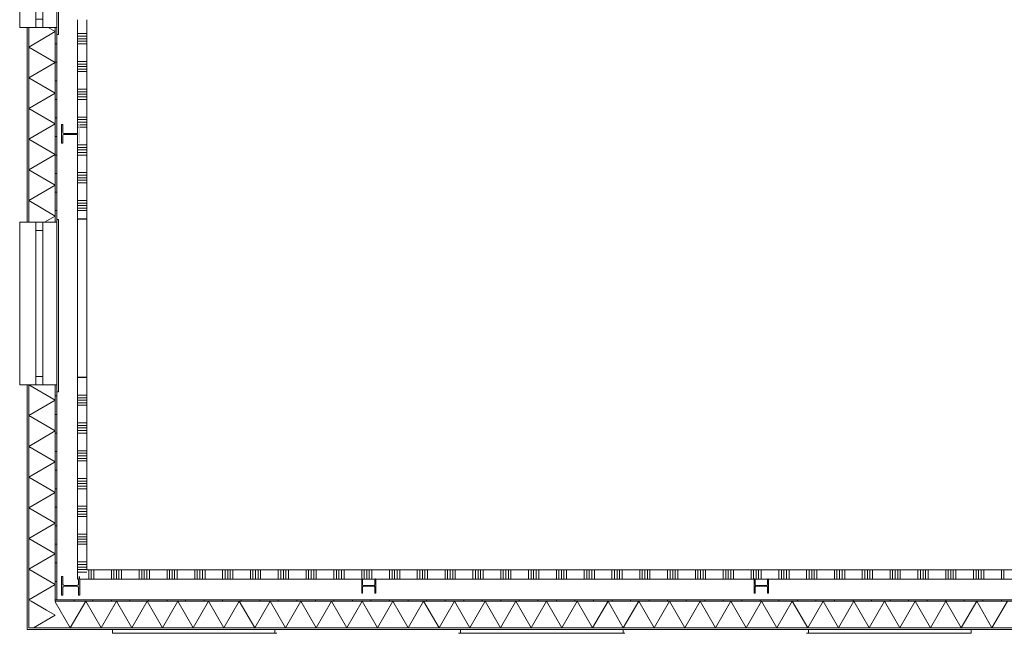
# Model space of a CAD drawing. Header units: millimetres. Extents: x -850 to 154668, y -24973 to 71030.
# Tile 9 of 212: x 29611 to 40232, y -360 to 6260. Entities that reach past the tile are written whole.
import ezdxf

# ---------------------------------------------------------------- set-up
doc = ezdxf.new("R2010")
doc.units = ezdxf.units.MM
doc.header["$MEASUREMENT"] = 0
doc.linetypes.add('B0701', pattern=[234.119993, 155.999994, -78.119999])
for name, color, linetype in [('New_21 Buitenwanden', 7, 'Continuous'), ('New_21 Buitenwanden Deuren', 7, 'Continuous'), ('New_21 Buitenwanden Doorsnede-arcering', 7, 'Continuous'), ('New_21 Buitenwanden Laagscheidingslijnen', 7, 'Continuous'), ('New_21 Buitenwanden Ramen', 7, 'Continuous'), ('New_22 NC Binnenwanden', 7, 'Continuous'), ('New_22 NC Binnenwanden Doorsnede-arcering', 7, 'Continuous'), ('New_22 NC Binnenwanden Ramen', 7, 'Continuous'), ('New_41 Buitenwandafwerking cassettes', 7, 'Continuous'), ('New_41 Buitenwandafwerking cassettes Laagscheidingslijnen', 7, 'Continuous'), ('S-COLS-____-OTLN.RVT S', 7, 'Continuous'), ('S-COLS-____-OTLN.RVT S Doorsnede-arcering', 7, 'Continuous')]:
    doc.layers.add(name, color=color, linetype=linetype)
pattern_1 = [(1e-14, (0, 0), (0, 200), [])]

# ---------------------------------------------------------------- blocks, each defined once
blk = doc.blocks.new('*X712')
at = {"layer": 'New_22 NC Binnenwanden Doorsnede-arcering', "color": 254, "linetype": 'Continuous', "lineweight": 0, "true_color": 0xe9ebeb}
blk.add_line((30235, 300), (30310, 300), dxfattribs=at)
blk = doc.blocks.new('*X716')
at = {"layer": 'New_22 NC Binnenwanden Doorsnede-arcering', "color": 254, "linetype": 'Continuous', "lineweight": 0, "true_color": 0xe9ebeb}
for p, q in [((30235, 6110), (30314, 6110)), ((30235, 6082), (30314, 6082)), ((30235, 6055), (30314, 6055)), ((30314, 6110), (30335, 6110)), ((30314, 6082), (30335, 6082)), ((30314, 6055), (30335, 6055)), ((30235, 6027), (30314, 6027)), ((30235, 6000), (30314, 6000)), ((30314, 6027), (30335, 6027)), ((30314, 6000), (30335, 6000)), ((30235, 5810), (30314, 5810)), ((30235, 5782), (30314, 5782)), ((30235, 5755), (30314, 5755)), ((30314, 5810), (30335, 5810)), ((30314, 5782), (30335, 5782)), ((30314, 5755), (30335, 5755)), ((30235, 5727), (30314, 5727)), ((30235, 5700), (30314, 5700)), ((30314, 5727), (30335, 5727)), ((30314, 5700), (30335, 5700)), ((30235, 5510), (30314, 5510)), ((30235, 5482), (30314, 5482)), ((30235, 5455), (30314, 5455)), ((30235, 5427), (30314, 5427)), ((30314, 5510), (30335, 5510)), ((30314, 5482), (30335, 5482)), ((30314, 5455), (30335, 5455)), ((30314, 5427), (30335, 5427)), ((30235, 5400), (30314, 5400)), ((30314, 5400), (30335, 5400)), ((30235, 5210), (30314, 5210)), ((30314, 5210), (30335, 5210)), ((30235, 5182), (30314, 5182)), ((30235, 5155), (30314, 5155)), ((30235, 5127), (30246, 5127)), ((30235, 5100), (30245, 5100)), ((30261, 5127), (30314, 5127)), ((30261, 5100), (30314, 5100)), ((30314, 5182), (30335, 5182)), ((30314, 5155), (30335, 5155)), ((30314, 5127), (30335, 5127)), ((30314, 5100), (30335, 5100)), ((30235, 4910), (30314, 4910)), ((30314, 4910), (30335, 4910)), ((30235, 4882), (30314, 4882)), ((30235, 4855), (30314, 4855)), ((30235, 4827), (30314, 4827)), ((30235, 4800), (30314, 4800)), ((30314, 4882), (30335, 4882)), ((30314, 4855), (30335, 4855)), ((30314, 4827), (30335, 4827)), ((30314, 4800), (30335, 4800)), ((30235, 4610), (30314, 4610)), ((30235, 4582), (30314, 4582)), ((30314, 4610), (30335, 4610)), ((30314, 4582), (30335, 4582)), ((30235, 4555), (30314, 4555)), ((30235, 4527), (30314, 4527)), ((30235, 4500), (30314, 4500)), ((30314, 4555), (30335, 4555)), ((30314, 4527), (30335, 4527)), ((30314, 4500), (30335, 4500)), ((30235, 4310), (30314, 4310)), ((30235, 4282), (30314, 4282)), ((30235, 4255), (30314, 4255)), ((30314, 4310), (30335, 4310)), ((30314, 4282), (30335, 4282)), ((30314, 4255), (30335, 4255)), ((30235, 4227), (30314, 4227)), ((30235, 4200), (30314, 4200)), ((30314, 4227), (30335, 4227)), ((30314, 4200), (30335, 4200))]:
    blk.add_line(p, q, dxfattribs=at)
blk = doc.blocks.new('*X717')
at = {"layer": 'New_22 NC Binnenwanden Doorsnede-arcering', "color": 254, "linetype": 'Continuous', "lineweight": 0, "true_color": 0xe9ebeb}
for p, q in [((30235, 2400), (30314, 2400)), ((30314, 2400), (30335, 2400)), ((30235, 2210), (30314, 2210)), ((30235, 2182), (30314, 2182)), ((30235, 2155), (30314, 2155)), ((30235, 2127), (30314, 2127)), ((30314, 2210), (30335, 2210)), ((30314, 2182), (30335, 2182)), ((30314, 2155), (30335, 2155)), ((30314, 2127), (30335, 2127)), ((30235, 2100), (30314, 2100)), ((30314, 2100), (30335, 2100)), ((30235, 1910), (30314, 1910)), ((30235, 1882), (30314, 1882)), ((30235, 1855), (30314, 1855)), ((30235, 1827), (30314, 1827)), ((30314, 1910), (30335, 1910)), ((30314, 1882), (30335, 1882)), ((30314, 1855), (30335, 1855)), ((30314, 1827), (30335, 1827)), ((30235, 1800), (30314, 1800)), ((30314, 1800), (30335, 1800)), ((30235, 1610), (30314, 1610)), ((30314, 1610), (30335, 1610)), ((30235, 1582), (30314, 1582)), ((30235, 1555), (30314, 1555)), ((30235, 1527), (30314, 1527)), ((30235, 1500), (30314, 1500)), ((30314, 1582), (30335, 1582)), ((30314, 1555), (30335, 1555)), ((30314, 1527), (30335, 1527)), ((30314, 1500), (30335, 1500)), ((30235, 1310), (30314, 1310)), ((30235, 1282), (30314, 1282)), ((30314, 1310), (30335, 1310)), ((30314, 1282), (30335, 1282)), ((30235, 1255), (30314, 1255)), ((30235, 1227), (30314, 1227)), ((30235, 1200), (30314, 1200)), ((30314, 1255), (30335, 1255)), ((30314, 1227), (30335, 1227)), ((30314, 1200), (30335, 1200)), ((30235, 1010), (30314, 1010)), ((30235, 982), (30314, 982)), ((30314, 1010), (30335, 1010)), ((30314, 982), (30335, 982)), ((30235, 955), (30314, 955)), ((30235, 927), (30314, 927)), ((30235, 900), (30314, 900)), ((30314, 955), (30335, 955)), ((30314, 927), (30335, 927)), ((30314, 900), (30335, 900)), ((30235, 710), (30314, 710)), ((30235, 682), (30314, 682)), ((30235, 655), (30314, 655)), ((30314, 710), (30335, 710)), ((30314, 682), (30335, 682)), ((30314, 655), (30335, 655)), ((30235, 627), (30314, 627)), ((30235, 600), (30314, 600)), ((30314, 627), (30335, 627)), ((30314, 600), (30335, 600)), ((30235, 410), (30314, 410)), ((30235, 382), (30314, 382)), ((30235, 355), (30314, 355)), ((30235, 327), (30314, 327)), ((30314, 410), (30335, 410)), ((30314, 382), (30335, 382)), ((30314, 355), (30335, 355)), ((30314, 327), (30335, 327))]:
    blk.add_line(p, q, dxfattribs=at)
blk = doc.blocks.new('R rechthoekige opening 22_3')
at = {"layer": 'New_22 NC Binnenwanden Ramen', "color": 9, "linetype": 'Continuous', "lineweight": 0}
for p, q in [((-852.5, -25), (852.5, -25)), ((-852.5, -125), (852.5, -125))]:
    blk.add_line(p, q, dxfattribs=at)
at = {"layer": 'New_22 NC Binnenwanden Ramen', "color": 7, "linetype": 'Continuous', "lineweight": 0}
for p, q in [((-852.5, -125), (-852.5, -25)), ((852.5, -125), (852.5, -25))]:
    blk.add_line(p, q, dxfattribs=at)
blk = doc.blocks.new('*X720')
at = {"layer": 'New_22 NC Binnenwanden Doorsnede-arcering', "color": 254, "linetype": 'Continuous', "lineweight": 0, "true_color": 0xe9ebeb}
for p, q in [((30310, 300), (30314, 300)), ((30314, 300), (30335, 300))]:
    blk.add_line(p, q, dxfattribs=at)
blk = doc.blocks.new('Wall_121_2', base_point=(30335, 275))
at = {"layer": 'New_22 NC Binnenwanden', "color": 8, "linetype": 'Continuous', "lineweight": 0, "true_color": 0x778488}
for p, q in [((30335, 4110), (30235, 4110)), ((30335, 2405), (30235, 2405))]:
    blk.add_line(p, q, dxfattribs=at)
at = {"layer": 'New_22 NC Binnenwanden', "color": 8, "linetype": 'Continuous', "lineweight": 0, "true_color": 0x778488, "flags": 128}
for points in [[(30235, 6260), (30235, 5036)], [(30335, 4110), (30335, 6260)], [(30235, 5017), (30235, 4110)], [(30235, 2405), (30235, 225)], [(30335, 325), (30335, 2405)], [(30261, 225), (30335, 225)]]:
    blk.add_lwpolyline(points, dxfattribs=at)
at = {"layer": 'New_22 NC Binnenwanden', "color": 8, "lineweight": 0, "true_color": 0x778488}
for name in ['*X716', '*X717', '*X712', '*X720']:
    blk.add_blockref(name, (0, 0), dxfattribs=at)
at = {"layer": 'New_22 NC Binnenwanden Ramen', "color": 1, "linetype": 'Continuous', "lineweight": 0, "xscale": -1, "zscale": 1000, "rotation": 90}
blk.add_blockref('R rechthoekige opening 22_3', (30210, 3257), dxfattribs=at)
blk = doc.blocks.new('*X724')
at = {"layer": 'New_22 NC Binnenwanden Doorsnede-arcering', "color": 254, "linetype": 'Continuous', "lineweight": 0, "true_color": 0xe9ebeb}
for p, q in [((30355, 325), (30355, 225)), ((30382, 325), (30382, 225)), ((30410, 325), (30410, 225)), ((30600, 325), (30600, 225)), ((30627, 325), (30627, 225)), ((30655, 325), (30655, 225)), ((30682, 325), (30682, 225)), ((30710, 325), (30710, 225)), ((30900, 325), (30900, 225)), ((30927, 325), (30927, 225)), ((30955, 325), (30955, 225)), ((30982, 325), (30982, 225)), ((31010, 325), (31010, 225)), ((31200, 325), (31200, 225)), ((31227, 325), (31227, 225)), ((31255, 325), (31255, 225)), ((31282, 325), (31282, 225)), ((31310, 325), (31310, 225)), ((31500, 325), (31500, 225)), ((31527, 325), (31527, 225)), ((31555, 325), (31555, 225)), ((31582, 325), (31582, 225)), ((31610, 325), (31610, 225)), ((31800, 325), (31800, 225)), ((31827, 325), (31827, 225)), ((31855, 325), (31855, 225)), ((31882, 325), (31882, 225)), ((31910, 325), (31910, 225)), ((32100, 325), (32100, 225)), ((32127, 325), (32127, 225)), ((32155, 325), (32155, 225)), ((32182, 325), (32182, 225)), ((32210, 325), (32210, 225)), ((32400, 325), (32400, 225)), ((32427, 325), (32427, 225)), ((32455, 325), (32455, 225)), ((32482, 325), (32482, 225)), ((32510, 325), (32510, 225)), ((32700, 325), (32700, 225)), ((32727, 325), (32727, 225)), ((32755, 325), (32755, 225)), ((32782, 325), (32782, 225)), ((32810, 325), (32810, 225)), ((33000, 325), (33000, 225)), ((33027, 325), (33027, 225)), ((33055, 325), (33055, 225)), ((33082, 325), (33082, 225)), ((33110, 325), (33110, 225)), ((33300, 325), (33300, 233)), ((33327, 325), (33327, 225)), ((33355, 325), (33355, 225)), ((33382, 325), (33382, 225)), ((33410, 325), (33410, 225)), ((33600, 325), (33600, 225)), ((33627, 325), (33627, 225)), ((33655, 325), (33655, 225)), ((33682, 325), (33682, 225)), ((33710, 325), (33710, 225)), ((33900, 325), (33900, 225)), ((33927, 325), (33927, 225)), ((33955, 325), (33955, 225)), ((33982, 325), (33982, 225)), ((34010, 325), (34010, 225)), ((34200, 325), (34200, 225)), ((34227, 325), (34227, 225)), ((34255, 325), (34255, 225)), ((34282, 325), (34282, 225)), ((34310, 325), (34310, 225)), ((34500, 325), (34500, 225)), ((34527, 325), (34527, 225)), ((34555, 325), (34555, 225)), ((34582, 325), (34582, 225)), ((34610, 325), (34610, 225)), ((34800, 325), (34800, 225)), ((34827, 325), (34827, 225)), ((34855, 325), (34855, 225)), ((34882, 325), (34882, 225)), ((34910, 325), (34910, 225)), ((35100, 325), (35100, 225)), ((35127, 325), (35127, 225)), ((35155, 325), (35155, 225)), ((35182, 325), (35182, 225)), ((35210, 325), (35210, 225)), ((35400, 325), (35400, 225)), ((35427, 325), (35427, 225)), ((35455, 325), (35455, 225)), ((35482, 325), (35482, 225)), ((35510, 325), (35510, 225)), ((35700, 325), (35700, 225)), ((35727, 325), (35727, 225)), ((35755, 325), (35755, 225)), ((35782, 325), (35782, 225)), ((35810, 325), (35810, 225)), ((36000, 325), (36000, 225)), ((36027, 325), (36027, 225)), ((36055, 325), (36055, 225)), ((36082, 325), (36082, 225)), ((36110, 325), (36110, 225)), ((36300, 325), (36300, 225)), ((36327, 325), (36327, 225)), ((36355, 325), (36355, 225)), ((36382, 325), (36382, 225)), ((36410, 325), (36410, 225)), ((36600, 325), (36600, 225)), ((36627, 325), (36627, 225)), ((36655, 325), (36655, 225)), ((36682, 325), (36682, 225)), ((36710, 325), (36710, 225)), ((36900, 325), (36900, 225)), ((36927, 325), (36927, 225)), ((36955, 325), (36955, 225)), ((36982, 325), (36982, 225)), ((37010, 325), (37010, 225)), ((37200, 325), (37200, 225)), ((37227, 325), (37227, 225)), ((37255, 325), (37255, 225)), ((37282, 325), (37282, 225)), ((37310, 325), (37310, 225)), ((37500, 325), (37500, 225)), ((37527, 325), (37527, 225)), ((37555, 325), (37555, 225)), ((37582, 325), (37582, 225)), ((37610, 325), (37610, 225)), ((37800, 325), (37800, 225)), ((37827, 325), (37827, 225)), ((37855, 325), (37855, 225)), ((37882, 325), (37882, 225)), ((37910, 325), (37910, 225)), ((38100, 325), (38100, 225)), ((38127, 325), (38127, 225)), ((38155, 325), (38155, 225)), ((38182, 325), (38182, 225)), ((38210, 325), (38210, 225)), ((38400, 325), (38400, 225)), ((38427, 325), (38427, 225)), ((38455, 325), (38455, 225)), ((38482, 325), (38482, 225)), ((38510, 325), (38510, 225)), ((38700, 325), (38700, 225)), ((38727, 325), (38727, 225)), ((38755, 325), (38755, 225)), ((38782, 325), (38782, 225)), ((38810, 325), (38810, 225)), ((39000, 325), (39000, 225)), ((39027, 325), (39027, 225)), ((39055, 325), (39055, 225)), ((39082, 325), (39082, 225)), ((39110, 325), (39110, 225)), ((39300, 325), (39300, 225)), ((39327, 325), (39327, 225)), ((39355, 325), (39355, 225)), ((39382, 325), (39382, 225)), ((39410, 325), (39410, 225)), ((39600, 325), (39600, 225)), ((39627, 325), (39627, 225)), ((39655, 325), (39655, 225)), ((39682, 325), (39682, 225)), ((39710, 325), (39710, 225)), ((39900, 325), (39900, 225)), ((39927, 325), (39927, 225)), ((39955, 325), (39955, 225)), ((39982, 325), (39982, 225)), ((40010, 325), (40010, 225)), ((40200, 325), (40200, 225)), ((40227, 325), (40227, 225))]:
    blk.add_line(p, q, dxfattribs=at)
blk = doc.blocks.new('Wall_124_2', base_point=(30335, 275))
at = {"layer": 'New_22 NC Binnenwanden', "color": 8, "linetype": 'Continuous', "lineweight": 0, "true_color": 0x778488, "flags": 128}
for points in [[(43925, 325), (30335, 325)], [(30235, 225), (30245, 225)], [(30335, 225), (33299, 225)], [(33309, 225), (33442, 225)], [(33452, 225), (37534, 225)], [(37544, 225), (37677, 225)], [(37687, 225), (41534, 225)]]:
    blk.add_lwpolyline(points, dxfattribs=at)
at = {"layer": 'New_22 NC Binnenwanden', "color": 8, "lineweight": 0, "true_color": 0x778488}
blk.add_blockref('*X724', (0, 0), dxfattribs=at)
blk = doc.blocks.new('*X959')
at = {"layer": 'New_21 Buitenwanden Doorsnede-arcering', "linetype": 'Continuous', "lineweight": 0, "true_color": 0xe9ebeb}
for points in [[(29708, 2249), (29708, 2249), (29708, 2320), (29708, 2320)], [(29708, 1949), (29708, 1949), (29708, 2099), (29708, 2099)], [(29708, 1649), (29708, 1649), (29708, 1799), (29708, 1799)], [(29708, 1349), (29708, 1349), (29708, 1499), (29708, 1499)], [(29708, 1049), (29708, 1049), (29708, 1199), (29708, 1199)], [(29708, 749), (29708, 749), (29708, 899), (29708, 899)], [(29708, 449), (29708, 449), (29708, 599), (29708, 599)], [(29708, 149), (29708, 149), (29708, 299), (29708, 299)], [(29708, -151), (29708, -151), (29708, -1), (29708, -1)], [(29708, -302), (29708, -302), (29708, -301), (29708, -301)]]:
    blk.add_hatch(color=254, dxfattribs=at).paths.add_polyline_path(points)
blk = doc.blocks.new('*X962')
at = {"layer": 'New_21 Buitenwanden Doorsnede-arcering', "linetype": 'Continuous', "lineweight": 0, "true_color": 0xe9ebeb}
for points in [[(29708, 6149), (29708, 6149), (29708, 6175), (29708, 6175)], [(29708, 5849), (29708, 5849), (29708, 5999), (29708, 5999)], [(29708, 5549), (29708, 5549), (29708, 5699), (29708, 5699)], [(29708, 5249), (29708, 5249), (29708, 5399), (29708, 5399)], [(29708, 4949), (29708, 4949), (29708, 5099), (29708, 5099)], [(29708, 4649), (29708, 4649), (29708, 4799), (29708, 4799)], [(29708, 4349), (29708, 4349), (29708, 4499), (29708, 4499)], [(29708, 4075), (29708, 4075), (29708, 4199), (29708, 4199)]]:
    blk.add_hatch(color=254, dxfattribs=at).paths.add_polyline_path(points)
blk = doc.blocks.new('*X963')
at = {"layer": 'New_21 Buitenwanden Doorsnede-arcering', "linetype": 'Continuous', "lineweight": 0, "true_color": 0xe9ebeb}
blk.add_hatch(color=254, dxfattribs=at).paths.add_polyline_path([(29707.8, -302.1), (29707.8, -302.2), (29707.9, -302.1)])
blk = doc.blocks.new('*X966')
at = {"layer": 'New_21 Buitenwanden Doorsnede-arcering', "linetype": 'Continuous', "lineweight": 0, "true_color": 0xe9ebeb}
for points in [[(29995, 6149), (29995, 6149), (29995, 6175), (29995, 6175)], [(29995, 5849), (29995, 5849), (29995, 5999), (29995, 5999)], [(29995, 5549), (29995, 5549), (29995, 5699), (29995, 5699)], [(29995, 5249), (29995, 5249), (29995, 5399), (29995, 5399)], [(29995, 4949), (29995, 4949), (29995, 5099), (29995, 5099)], [(29995, 4649), (29995, 4649), (29995, 4799), (29995, 4799)], [(29995, 4349), (29995, 4349), (29995, 4499), (29995, 4499)], [(29995, 4075), (29995, 4075), (29995, 4199), (29995, 4199)]]:
    blk.add_hatch(color=254, dxfattribs=at).paths.add_polyline_path(points)
blk = doc.blocks.new('*X967')
at = {"layer": 'New_21 Buitenwanden Doorsnede-arcering', "linetype": 'Continuous', "lineweight": 0, "true_color": 0xe9ebeb}
for points in [[(29995, 2249), (29995, 2249), (29995, 2320), (29995, 2320)], [(29995, 1949), (29995, 1949), (29995, 2099), (29995, 2099)], [(29995, 1649), (29995, 1649), (29995, 1799), (29995, 1799)], [(29995, 1349), (29995, 1349), (29995, 1499), (29995, 1499)], [(29995, 1049), (29995, 1049), (29995, 1199), (29995, 1199)], [(29995, 749), (29995, 749), (29995, 899), (29995, 899)], [(29995, 449), (29995, 449), (29995, 599), (29995, 599)], [(29995, 149), (29995, 149), (29995, 299), (29995, 299)], [(29995, -15), (29995, -15), (29995, -1), (29995, -1)]]:
    blk.add_hatch(color=254, dxfattribs=at).paths.add_polyline_path(points)
blk = doc.blocks.new('*X968')
at = {"layer": 'New_21 Buitenwanden Doorsnede-arcering', "linetype": 'Continuous', "lineweight": 0, "true_color": 0xe9ebeb}
blk.add_hatch(color=254, dxfattribs=at).paths.add_polyline_path([(29994.9, -15), (29994.9, -15.1), (29995, -15)])
blk = doc.blocks.new('*X971')
at = {"layer": 'New_21 Buitenwanden Doorsnede-arcering', "color": 254, "linetype": 'Continuous', "lineweight": 0, "true_color": 0xe9ebeb}
for p, q in [((29919, 6175), (29995, 6131)), ((29708, 5965), (29995, 6131)), ((29708, 5965), (29995, 5799)), ((29708, 5634), (29995, 5799)), ((29708, 5634), (29995, 5468)), ((29708, 5302), (29995, 5468)), ((29708, 5302), (29995, 5137)), ((29708, 4971), (29995, 5137)), ((29708, 4971), (29995, 4805)), ((29708, 4640), (29995, 4805)), ((29708, 4640), (29995, 4474)), ((29708, 4308), (29995, 4474)), ((29708, 4308), (29995, 4142)), ((29878, 4075), (29995, 4142))]:
    blk.add_line(p, q, dxfattribs=at)
blk = doc.blocks.new('*X972')
at = {"layer": 'New_21 Buitenwanden Doorsnede-arcering', "color": 254, "linetype": 'Continuous', "lineweight": 0, "true_color": 0xe9ebeb}
for p, q in [((29708, 2320), (29995, 2154)), ((29708, 2320), (29708, 2320)), ((29708, 1988), (29995, 2154)), ((29708, 1988), (29995, 1823)), ((29708, 1657), (29995, 1823)), ((29708, 1657), (29995, 1491)), ((29708, 1326), (29995, 1491)), ((29708, 1326), (29995, 1160)), ((29708, 994), (29995, 1160)), ((29708, 994), (29995, 828)), ((29708, 663), (29995, 828)), ((29708, 663), (29995, 497)), ((29708, 331), (29995, 497)), ((29708, 331), (29995, 166)), ((29708, 0), (29995, 166)), ((29708, 0), (29734, -15))]:
    blk.add_line(p, q, dxfattribs=at)
blk = doc.blocks.new('*X973')
at = {"layer": 'New_21 Buitenwanden Doorsnede-arcering', "color": 254, "linetype": 'Continuous', "lineweight": 0, "true_color": 0xe9ebeb}
blk.add_line((29734, -15), (29899, -111), dxfattribs=at)
blk = doc.blocks.new('R1 22_9')
at = {"layer": 'New_21 Buitenwanden Ramen', "color": 1, "linetype": 'Continuous', "lineweight": 0}
for p, q in [((-952.5, 148.2), (-952.5, 166.2)), ((-952.5, 166.2), (907.5, 166.2)), ((-877.5, 148.2), (-907.5, 148.2)), ((-877.5, 148.2), (-907.5, 148.2)), ((-877.5, 133.1), (-877.5, 148.2)), ((-877.5, 133.1), (-877.5, 148.2)), ((-877.5, 0), (-877.5, 133.1)), ((-877.5, 0), (-877.5, 133.1)), ((877.5, 133.1), (877.5, 148.2)), ((877.5, 133.1), (877.5, 148.2)), ((877.5, 148.2), (907.5, 148.2)), ((877.5, 148.2), (907.5, 148.2)), ((877.5, 0), (877.5, 133.1)), ((877.5, 0), (877.5, 133.1)), ((907.5, 166.2), (907.5, 148.2)), ((-877.5, 0), (-787.5, 0)), ((-877.5, -76), (-877.5, 0)), ((-877.5, -76), (-877.5, 0)), ((-787.5, 0), (-787.5, -76)), ((-787.5, 0), (787.5, 0)), ((787.5, -76), (787.5, 0)), ((787.5, 0), (877.5, 0)), ((877.5, -76), (877.5, 0)), ((877.5, -76), (877.5, 0)), ((-787.5, -76), (-877.5, -76)), ((-877.5, -153.9), (-877.5, -76)), ((787.5, -76), (-787.5, -76)), ((877.5, -76), (787.5, -76)), ((877.5, -153.9), (877.5, -76)), ((-877.5, -172), (-877.5, -251)), ((877.5, -251), (877.5, -172)), ((-877.5, -251), (877.5, -251))]:
    blk.add_line(p, q, dxfattribs=at)
at = {"layer": 'New_21 Buitenwanden Ramen', "color": 9, "linetype": 'Continuous', "lineweight": 0}
for p, q in [((-877.5, 148.2), (877.5, 148.2)), ((-877.5, -154), (-877.5, -153.9)), ((-877.5, -172), (-877.5, -154)), ((877.5, -154), (877.5, -153.9)), ((877.5, -172), (877.5, -154))]:
    blk.add_line(p, q, dxfattribs=at)
blk = doc.blocks.new('*X975')
at = {"layer": 'New_21 Buitenwanden Doorsnede-arcering', "linetype": 'Continuous', "lineweight": 0, "true_color": 0xe9ebeb}
blk.add_hatch(color=254, dxfattribs=at).paths.add_polyline_path([(29707.8, -302.2), (29707.9, -302.2), (29707.9, -302.1)])
blk = doc.blocks.new('*X976')
at = {"layer": 'New_21 Buitenwanden Doorsnede-arcering', "linetype": 'Continuous', "lineweight": 0, "true_color": 0xe9ebeb}
blk.add_hatch(color=254, dxfattribs=at).paths.add_polyline_path([(29995, -15), (29994.9, -15.1), (29995, -15.1)])
blk = doc.blocks.new('*X977')
at = {"layer": 'New_21 Buitenwanden Doorsnede-arcering', "color": 254, "linetype": 'Continuous', "lineweight": 0, "true_color": 0xe9ebeb}
for p in [(29759, -302), (29899, -111)]:
    blk.add_line(p, (29995, -166), dxfattribs=at)
blk = doc.blocks.new('Wall_153_2', base_point=(30010, 17540))
at = {"layer": 'New_21 Buitenwanden Doorsnede-arcering', "linetype": 'Continuous', "lineweight": 0, "true_color": 0xe9ebeb}
h = blk.add_hatch(dxfattribs=at)
h.set_pattern_fill('930_Lijnen_vert_200_0002', color=254, style=0, pattern_type=2)
h.set_pattern_definition(pattern_1)
h.paths.add_polyline_path([(30010, 6175), (29995, 6175), (29995, 4075), (30010, 4075)])
h = blk.add_hatch(dxfattribs=at)
h.set_pattern_fill('930_Lijnen_vert_200_0002', color=254, style=0, pattern_type=2)
h.set_pattern_definition(pattern_1)
h.paths.add_polyline_path([(29995, 0), (30010, 0), (30010, 2320), (29995, 2320)])
h = blk.add_hatch(dxfattribs=at)
h.set_pattern_fill('930_Lijnen_vert_200_0002', color=254, style=0, pattern_type=2)
h.set_pattern_definition(pattern_1)
h.paths.add_polyline_path([(29995, 0), (29995, -15), (30010, 0)])
h = blk.add_hatch(dxfattribs=at)
h.set_pattern_fill('930_Lijnen_vert_200_0002', color=254, style=0, pattern_type=2)
h.set_pattern_definition(pattern_1)
h.paths.add_polyline_path([(30010, 0), (29995, -15), (30010, -15)])
at = {"layer": 'New_21 Buitenwanden', "color": 8, "linetype": 'Continuous', "lineweight": 0, "true_color": 0x778488}
for p, q in [((29690, 6175), (29708, 6175)), ((29708, 6175), (29786, 6175)), ((29708, 6175), (29708, 6175)), ((29786, 6175), (29862, 6175)), ((29862, 6175), (29995, 6175)), ((29995, 6175), (30010, 6175)), ((30010, 6175), (30010, 6145)), ((29690, 4075), (29708, 4075)), ((29708, 4075), (29786, 4075)), ((29708, 4075), (29708, 4075)), ((29786, 4075), (29862, 4075)), ((29862, 4075), (29995, 4075)), ((29995, 4075), (30010, 4075)), ((30010, 4075), (30010, 4105)), ((29690, 2320), (29708, 2320)), ((29708, 2320), (29786, 2320)), ((29708, 2320), (29708, 2320)), ((29786, 2320), (29862, 2320)), ((29862, 2320), (29995, 2320)), ((29995, 2320), (30010, 2320)), ((30010, 2320), (30010, 2290))]:
    blk.add_line(p, q, dxfattribs=at)
at = {"layer": 'New_21 Buitenwanden', "color": 8, "linetype": 'Continuous', "lineweight": 0, "true_color": 0x778488, "flags": 128}
for points in [[(29690, 6175), (29690, 4075)], [(30010, 4075), (30010, 6175)], [(29690, 2320), (29690, -320)], [(30010, 0), (30010, 2320)], [(29690, -320), (29708, -320)]]:
    blk.add_lwpolyline(points, dxfattribs=at)
at = {"layer": 'New_21 Buitenwanden Laagscheidingslijnen', "color": 8, "linetype": 'Continuous', "lineweight": 0, "true_color": 0x778488}
for p, q in [((29708, 6175), (29708, 4075)), ((29708, 6175), (29708, 4075)), ((29995, 4075), (29995, 6175)), ((29995, 4075), (29995, 6175)), ((29708, 2320), (29708, -302)), ((29708, 2320), (29708, -15)), ((29995, -15), (29995, 2320)), ((29995, -15), (29995, 2320)), ((29708, -15), (29708, -302)), ((29995, -15), (30010, -15)), ((29995, -15), (29995, -15)), ((29708, -302), (29708, -302)), ((29708, -302), (29708, -302)), ((29708, -302), (29995, -302))]:
    blk.add_line(p, q, dxfattribs=at)
at = {"layer": 'New_21 Buitenwanden', "color": 8, "lineweight": 0, "true_color": 0x778488}
for name in ['*X962', '*X971', '*X966', '*X959', '*X972', '*X967', '*X973', '*X968', '*X976', '*X977', '*X963', '*X975']:
    blk.add_blockref(name, (0, 0), dxfattribs=at)
at = {"layer": 'New_21 Buitenwanden Ramen', "color": 1, "linetype": 'Continuous', "lineweight": 0, "xscale": -1, "zscale": 1000, "rotation": 269.9999999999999}
for p in [(29862, 7052), (29862, 3197)]:
    blk.add_blockref('R1 22_9', p, dxfattribs=at)
blk = doc.blocks.new('*X1055')
at = {"layer": 'New_21 Buitenwanden Doorsnede-arcering', "linetype": 'Continuous', "lineweight": 0, "true_color": 0xe9ebeb}
for points in [[(29708, -302), (29708, -302), (29850, -302), (29850, -302)], [(30150, -302), (30000, -302), (30000, -302), (30150, -302)], [(30450, -302), (30300, -302), (30300, -302), (30450, -302)], [(30750, -302), (30600, -302), (30600, -302), (30750, -302)], [(31050, -302), (30900, -302), (30900, -302), (31050, -302)], [(31350, -302), (31200, -302), (31200, -302), (31350, -302)], [(31650, -302), (31500, -302), (31500, -302), (31650, -302)], [(31950, -302), (31800, -302), (31800, -302), (31950, -302)], [(32250, -302), (32100, -302), (32100, -302), (32250, -302)], [(32550, -302), (32400, -302), (32400, -302), (32550, -302)], [(32850, -302), (32700, -302), (32700, -302), (32850, -302)], [(33150, -302), (33000, -302), (33000, -302), (33150, -302)], [(33450, -302), (33300, -302), (33300, -302), (33450, -302)], [(33750, -302), (33600, -302), (33600, -302), (33750, -302)], [(34050, -302), (33900, -302), (33900, -302), (34050, -302)], [(34350, -302), (34200, -302), (34200, -302), (34350, -302)], [(34650, -302), (34500, -302), (34500, -302), (34650, -302)], [(34950, -302), (34800, -302), (34800, -302), (34950, -302)], [(35250, -302), (35100, -302), (35100, -302), (35250, -302)], [(35550, -302), (35400, -302), (35400, -302), (35550, -302)], [(35850, -302), (35700, -302), (35700, -302), (35850, -302)], [(36150, -302), (36000, -302), (36000, -302), (36150, -302)], [(36450, -302), (36300, -302), (36300, -302), (36450, -302)], [(36750, -302), (36600, -302), (36600, -302), (36750, -302)], [(37050, -302), (36900, -302), (36900, -302), (37050, -302)], [(37350, -302), (37200, -302), (37200, -302), (37350, -302)], [(37650, -302), (37500, -302), (37500, -302), (37650, -302)], [(37950, -302), (37800, -302), (37800, -302), (37950, -302)], [(38250, -302), (38100, -302), (38100, -302), (38250, -302)], [(38550, -302), (38400, -302), (38400, -302), (38550, -302)], [(38850, -302), (38700, -302), (38700, -302), (38850, -302)], [(39150, -302), (39000, -302), (39000, -302), (39150, -302)], [(39450, -302), (39300, -302), (39300, -302), (39450, -302)], [(39750, -302), (39600, -302), (39600, -302), (39750, -302)], [(40050, -302), (39900, -302), (39900, -302), (40050, -302)], [(40350, -302), (40200, -302), (40200, -302), (40350, -302)]]:
    blk.add_hatch(color=254, dxfattribs=at).paths.add_polyline_path(points)
blk = doc.blocks.new('*X1061')
at = {"layer": 'New_21 Buitenwanden Doorsnede-arcering', "linetype": 'Continuous', "lineweight": 0, "true_color": 0xe9ebeb}
for points in [[(30150, -15), (30000, -15), (30000, -15), (30150, -15)], [(30450, -15), (30300, -15), (30300, -15), (30450, -15)], [(30750, -15), (30600, -15), (30600, -15), (30750, -15)], [(31050, -15), (30900, -15), (30900, -15), (31050, -15)], [(31350, -15), (31200, -15), (31200, -15), (31350, -15)], [(31650, -15), (31500, -15), (31500, -15), (31650, -15)], [(31950, -15), (31800, -15), (31800, -15), (31950, -15)], [(32250, -15), (32100, -15), (32100, -15), (32250, -15)], [(32550, -15), (32400, -15), (32400, -15), (32550, -15)], [(32850, -15), (32700, -15), (32700, -15), (32850, -15)], [(33150, -15), (33000, -15), (33000, -15), (33150, -15)], [(33450, -15), (33300, -15), (33300, -15), (33450, -15)], [(33750, -15), (33600, -15), (33600, -15), (33750, -15)], [(34050, -15), (33900, -15), (33900, -15), (34050, -15)], [(34350, -15), (34200, -15), (34200, -15), (34350, -15)], [(34650, -15), (34500, -15), (34500, -15), (34650, -15)], [(34950, -15), (34800, -15), (34800, -15), (34950, -15)], [(35250, -15), (35100, -15), (35100, -15), (35250, -15)], [(35550, -15), (35400, -15), (35400, -15), (35550, -15)], [(35850, -15), (35700, -15), (35700, -15), (35850, -15)], [(36150, -15), (36000, -15), (36000, -15), (36150, -15)], [(36450, -15), (36300, -15), (36300, -15), (36450, -15)], [(36750, -15), (36600, -15), (36600, -15), (36750, -15)], [(37050, -15), (36900, -15), (36900, -15), (37050, -15)], [(37350, -15), (37200, -15), (37200, -15), (37350, -15)], [(37650, -15), (37500, -15), (37500, -15), (37650, -15)], [(37950, -15), (37800, -15), (37800, -15), (37950, -15)], [(38250, -15), (38100, -15), (38100, -15), (38250, -15)], [(38550, -15), (38400, -15), (38400, -15), (38550, -15)], [(38850, -15), (38700, -15), (38700, -15), (38850, -15)], [(39150, -15), (39000, -15), (39000, -15), (39150, -15)], [(39450, -15), (39300, -15), (39300, -15), (39450, -15)], [(39750, -15), (39600, -15), (39600, -15), (39750, -15)], [(40050, -15), (39900, -15), (39900, -15), (40050, -15)], [(40350, -15), (40200, -15), (40200, -15), (40350, -15)]]:
    blk.add_hatch(color=254, dxfattribs=at).paths.add_polyline_path(points)
blk = doc.blocks.new('*X1067')
at = {"layer": 'New_21 Buitenwanden Doorsnede-arcering', "color": 254, "linetype": 'Continuous', "lineweight": 0, "true_color": 0xe9ebeb}
for p, q in [((30157, -302), (29995, -21)), ((30157, -302), (30323, -15)), ((30489, -302), (30323, -15)), ((30489, -302), (30654, -15)), ((30820, -302), (30654, -15)), ((30820, -302), (30986, -15)), ((31152, -302), (30986, -15)), ((31152, -302), (31317, -15)), ((31483, -302), (31317, -15)), ((31483, -302), (31649, -15)), ((31814, -302), (31649, -15)), ((31814, -302), (31980, -15)), ((32146, -302), (31980, -15)), ((32146, -302), (32311, -15)), ((32477, -302), (32311, -15)), ((32477, -302), (32643, -15)), ((32809, -302), (32643, -15)), ((32809, -302), (32974, -15)), ((33140, -302), (32974, -15)), ((33140, -302), (33306, -15)), ((33471, -302), (33306, -15)), ((33471, -302), (33637, -15)), ((33803, -302), (33637, -15)), ((33803, -302), (33968, -15)), ((34134, -302), (33968, -15)), ((34134, -302), (34300, -15)), ((34466, -302), (34300, -15)), ((34466, -302), (34631, -15)), ((34797, -302), (34631, -15)), ((34797, -302), (34963, -15)), ((35128, -302), (34963, -15)), ((35128, -302), (35294, -15)), ((35460, -302), (35294, -15)), ((35460, -302), (35625, -15)), ((35791, -302), (35625, -15)), ((35791, -302), (35957, -15)), ((36122, -302), (35957, -15)), ((36122, -302), (36288, -15)), ((36454, -302), (36288, -15)), ((36454, -302), (36620, -15)), ((36785, -302), (36620, -15)), ((36785, -302), (36951, -15)), ((37117, -302), (36951, -15)), ((37117, -302), (37282, -15)), ((37448, -302), (37282, -15)), ((37448, -302), (37614, -15)), ((37779, -302), (37614, -15)), ((37779, -302), (37945, -15)), ((38111, -302), (37945, -15)), ((38111, -302), (38277, -15)), ((38442, -302), (38277, -15)), ((38442, -302), (38608, -15)), ((38774, -302), (38608, -15)), ((38774, -302), (38939, -15)), ((39105, -302), (38939, -15)), ((39105, -302), (39271, -15)), ((39436, -302), (39271, -15)), ((39436, -302), (39602, -15)), ((39768, -302), (39602, -15)), ((39768, -302), (39934, -15)), ((40099, -302), (39934, -15)), ((40099, -302), (40265, -15))]:
    blk.add_line(p, q, dxfattribs=at)
blk = doc.blocks.new('Wall_156_2', base_point=(30010, 0))
at = {"layer": 'New_21 Buitenwanden Doorsnede-arcering', "linetype": 'Continuous', "lineweight": 0, "true_color": 0xe9ebeb}
h = blk.add_hatch(dxfattribs=at)
h.set_pattern_fill('930_Lijnen_vert_200_0002', color=254, style=0, pattern_type=2)
h.set_pattern_definition([(90, (0, 0), (-200, 0), [])])
h.paths.add_polyline_path([(30010, -15), (44210, -15), (44210, 0), (30010, 0)])
at = {"layer": 'New_21 Buitenwanden', "color": 8, "linetype": 'Continuous', "lineweight": 0, "true_color": 0x778488, "flags": 128}
for points in [[(44210, 0), (30010, 0)], [(29708, -320), (44210, -320)]]:
    blk.add_lwpolyline(points, dxfattribs=at)
at = {"layer": 'New_21 Buitenwanden Laagscheidingslijnen', "color": 8, "linetype": 'Continuous', "lineweight": 0, "true_color": 0x778488}
for p, q in [((29995, -15), (30010, -15)), ((29995, -15), (29995, -15)), ((44210, -15), (29995, -15)), ((44210, -15), (30010, -15)), ((29708, -302), (29708, -302)), ((29708, -302), (44210, -302)), ((29708, -302), (29995, -302)), ((29995, -302), (44210, -302))]:
    blk.add_line(p, q, dxfattribs=at)
at = {"layer": 'New_21 Buitenwanden', "color": 8, "lineweight": 0, "true_color": 0x778488}
for name in ['*X1067', '*X1061', '*X1055']:
    blk.add_blockref(name, (0, 0), dxfattribs=at)
blk = doc.blocks.new('D rechthoekige opening 22')
at = {"layer": 'New_21 Buitenwanden Deuren', "color": 9, "linetype": 'B0701', "lineweight": 0}
for p, q in [((-1001, 40), (-1001, 0)), ((1001, 0), (1001, 40))]:
    blk.add_line(p, q, dxfattribs=at)
at = {"layer": 'New_21 Buitenwanden Deuren', "color": 1, "linetype": 'Continuous', "lineweight": 0}
for p, q in [((-1001, 0), (-1001, 40)), ((1001, 40), (1001, 0))]:
    blk.add_line(p, q, dxfattribs=at)
blk = doc.blocks.new('D rechthoekige opening 22_2')
at = {"layer": 'New_21 Buitenwanden Deuren', "color": 9, "linetype": 'B0701', "lineweight": 0}
for p, q in [((-1001, 0), (-1001, 40)), ((1001, 40), (1001, 0))]:
    blk.add_line(p, q, dxfattribs=at)
at = {"layer": 'New_21 Buitenwanden Deuren', "color": 1, "linetype": 'Continuous', "lineweight": 0}
for p, q in [((-1001, 40), (-1001, 0)), ((1001, 0), (1001, 40))]:
    blk.add_line(p, q, dxfattribs=at)
blk = doc.blocks.new('Wall_167_2', base_point=(30611, -320.2))
at = {"layer": 'New_21 Buitenwanden', "color": 8, "linetype": 'Continuous', "lineweight": 0, "true_color": 0x778488, "flags": 128}
for points in [[(32364, -320.2), (30611, -320.2)], [(30611, -320.2), (30611, -360.2)], [(30611, -360.2), (32364, -360.2)], [(36119, -320.2), (34366, -320.2)], [(34366, -360.2), (36119, -360.2)], [(39874, -320.2), (38121, -320.2)], [(38121, -360.2), (39874, -360.2)], [(39874, -360.2), (39874, -320.2)]]:
    blk.add_lwpolyline(points, dxfattribs=at)
at = {"layer": 'New_41 Buitenwandafwerking cassettes', "color": 8, "linetype": 'Continuous', "lineweight": 0, "true_color": 0x778488}
for p, q in [((32385, -320.2), (32365, -320.2)), ((32365, -360.2), (32385, -360.2)), ((34365, -320.2), (34345, -320.2)), ((34345, -360.2), (34365, -360.2)), ((36140, -320.2), (36120, -320.2)), ((36120, -360.2), (36140, -360.2)), ((38120, -320.2), (38100, -320.2)), ((38100, -360.2), (38120, -360.2))]:
    blk.add_line(p, q, dxfattribs=at)
at = {"layer": 'New_41 Buitenwandafwerking cassettes Laagscheidingslijnen', "color": 8, "linetype": 'Continuous', "lineweight": 0, "true_color": 0x778488}
for p, q in [((32385, -320.2), (32365, -320.2)), ((32365, -360.2), (32385, -360.2)), ((34365, -320.2), (34345, -320.2)), ((34345, -360.2), (34365, -360.2)), ((36140, -320.2), (36120, -320.2)), ((36120, -360.2), (36140, -360.2)), ((38120, -320.2), (38100, -320.2)), ((38100, -360.2), (38120, -360.2))]:
    blk.add_line(p, q, dxfattribs=at)
at = {"layer": 'New_21 Buitenwanden Deuren', "color": 1, "linetype": 'Continuous', "lineweight": 0, "xscale": -1, "zscale": 1000}
blk.add_blockref('D rechthoekige opening 22_2', (33365, -360.2), dxfattribs=at)
at = {"layer": 'New_21 Buitenwanden Deuren', "color": 1, "linetype": 'Continuous', "lineweight": 0, "zscale": 1000}
blk.add_blockref('D rechthoekige opening 22', (37120, -360.2), dxfattribs=at)
blk = doc.blocks.new('Column_10_2', base_point=(30161, 153))
at = {"layer": 'S-COLS-____-OTLN.RVT S Doorsnede-arcering', "linetype": 'Continuous', "lineweight": 0, "true_color": 0x778488}
for points in [[(30076, 253), (30061, 253), (30061, 53), (30076, 53), (30076, 130, -0.414214), (30094, 148), (30228, 148, -0.414214), (30246, 130), (30246, 53), (30261, 53), (30261, 225), (30246, 225), (30246, 175, -0.414214), (30228, 157), (30094, 157, -0.414214), (30076, 175)], [(30261, 253), (30246, 253), (30246, 236), (30261, 251)], [(30261, 251), (30246, 236), (30246, 225), (30261, 225)]]:
    blk.add_hatch(color=8, dxfattribs=at).paths.add_polyline_path(points)
at = {"layer": 'S-COLS-____-OTLN.RVT S', "color": 9, "linetype": 'Continuous', "lineweight": 0, "flags": 128}
for points in [[(30076, 253), (30061, 253), (30061, 53), (30076, 53), (30076, 130, -0.414214), (30094, 148), (30228, 148, -0.414214), (30246, 130), (30246, 53), (30261, 53), (30261, 225)], [(30246, 225), (30246, 175, -0.414214), (30228, 157), (30094, 157, -0.414214), (30076, 175), (30076, 253)]]:
    blk.add_lwpolyline(points, format="xyb", dxfattribs=at)
blk = doc.blocks.new('Column_11_2', base_point=(30161, 5028))
at = {"layer": 'S-COLS-____-OTLN.RVT S Doorsnede-arcering', "linetype": 'Continuous', "lineweight": 0, "true_color": 0x778488}
for points in [[(30076, 5128), (30061, 5128), (30061, 4928), (30076, 4928), (30076, 5005, -0.414214), (30094, 5023), (30228, 5023, -0.107601), (30235, 5022), (30235, 5034, -0.107601), (30228, 5032), (30094, 5032, -0.414214), (30076, 5050)], [(30246, 5050, -0.29353), (30235, 5034), (30235, 5022, -0.29353), (30246, 5005), (30246, 4928), (30261, 4928), (30261, 5128), (30246, 5128)]]:
    blk.add_hatch(color=8, dxfattribs=at).paths.add_polyline_path(points)
at = {"layer": 'S-COLS-____-OTLN.RVT S', "color": 9, "linetype": 'Continuous', "lineweight": 0, "flags": 128}
for points in [[(30076, 5128), (30061, 5128), (30061, 4928), (30076, 4928), (30076, 5005, -0.414214), (30094, 5023), (30228, 5023, -0.107601), (30235, 5022)], [(30235, 5034, -0.107601), (30228, 5032), (30094, 5032, -0.414214), (30076, 5050), (30076, 5128)]]:
    blk.add_lwpolyline(points, format="xyb", dxfattribs=at)
blk = doc.blocks.new('Column_12_2', base_point=(33376, 153))
at = {"layer": 'S-COLS-____-OTLN.RVT S Doorsnede-arcering', "linetype": 'Continuous', "lineweight": 0, "true_color": 0x778488}
for points in [[(33309, 233), (33300, 233), (33300, 225), (33309, 225)], [(33300, 73), (33309, 73), (33309, 135, -0.414214), (33324, 150), (33428, 150, -0.414214), (33443, 135), (33443, 73), (33452, 73), (33452, 225), (33443, 225), (33443, 171, -0.414214), (33428, 156), (33324, 156, -0.414214), (33309, 171), (33309, 225), (33300, 225)], [(33452, 233), (33443, 233), (33443, 225), (33452, 225)]]:
    blk.add_hatch(color=8, dxfattribs=at).paths.add_polyline_path(points)
at = {"layer": 'S-COLS-____-OTLN.RVT S', "color": 9, "linetype": 'Continuous', "lineweight": 0, "flags": 128}
for points in [[(33300, 73), (33309, 73), (33309, 135, -0.414214), (33324, 150), (33428, 150, -0.414214), (33443, 135), (33443, 73), (33452, 73), (33452, 225)], [(33443, 225), (33443, 171, -0.414214), (33428, 156), (33324, 156, -0.414214), (33309, 171), (33309, 225)]]:
    blk.add_lwpolyline(points, format="xyb", dxfattribs=at)
blk.add_lwpolyline([(33300, 225), (33300, 73)], dxfattribs=at)
blk = doc.blocks.new('Column_13_2', base_point=(37611, 153))
at = {"layer": 'S-COLS-____-OTLN.RVT S Doorsnede-arcering', "linetype": 'Continuous', "lineweight": 0, "true_color": 0x778488}
for points in [[(37544, 233), (37535, 233), (37535, 225), (37544, 225)], [(37535, 73), (37544, 73), (37544, 135, -0.414214), (37559, 150), (37663, 150, -0.414214), (37678, 135), (37678, 73), (37687, 73), (37687, 225), (37678, 225), (37678, 171, -0.414214), (37663, 156), (37559, 156, -0.414214), (37544, 171), (37544, 225), (37535, 225)], [(37687, 233), (37678, 233), (37678, 225), (37687, 225)]]:
    blk.add_hatch(color=8, dxfattribs=at).paths.add_polyline_path(points)
at = {"layer": 'S-COLS-____-OTLN.RVT S', "color": 9, "linetype": 'Continuous', "lineweight": 0, "flags": 128}
for points in [[(37535, 73), (37544, 73), (37544, 135, -0.414214), (37559, 150), (37663, 150, -0.414214), (37678, 135), (37678, 73), (37687, 73), (37687, 225)], [(37678, 225), (37678, 171, -0.414214), (37663, 156), (37559, 156, -0.414214), (37544, 171), (37544, 225)]]:
    blk.add_lwpolyline(points, format="xyb", dxfattribs=at)
blk.add_lwpolyline([(37535, 225), (37535, 73)], dxfattribs=at)

msp = doc.modelspace()

# ---------------------------------------------------------------- block references
at = {"layer": 'New_21 Buitenwanden', "color": 8, "lineweight": 0, "true_color": 0x778488}
for name, p in [('Wall_153_2', (30010, 17540)), ('Wall_156_2', (30010, 0)), ('Wall_167_2', (30611, -320))]:
    msp.add_blockref(name, p, dxfattribs=at)
at = {"layer": 'New_22 NC Binnenwanden', "color": 8, "lineweight": 0, "true_color": 0x778488}
for name in ['Wall_121_2', 'Wall_124_2']:
    msp.add_blockref(name, (30335, 275), dxfattribs=at)
at = {"layer": 'S-COLS-____-OTLN.RVT S', "color": 3, "lineweight": 0}
for name, p in [('Column_11_2', (30161, 5028)), ('Column_10_2', (30161, 153)), ('Column_12_2', (33376, 153)), ('Column_13_2', (37611, 153))]:
    msp.add_blockref(name, p, dxfattribs=at)

doc.saveas('drawing.dxf')
